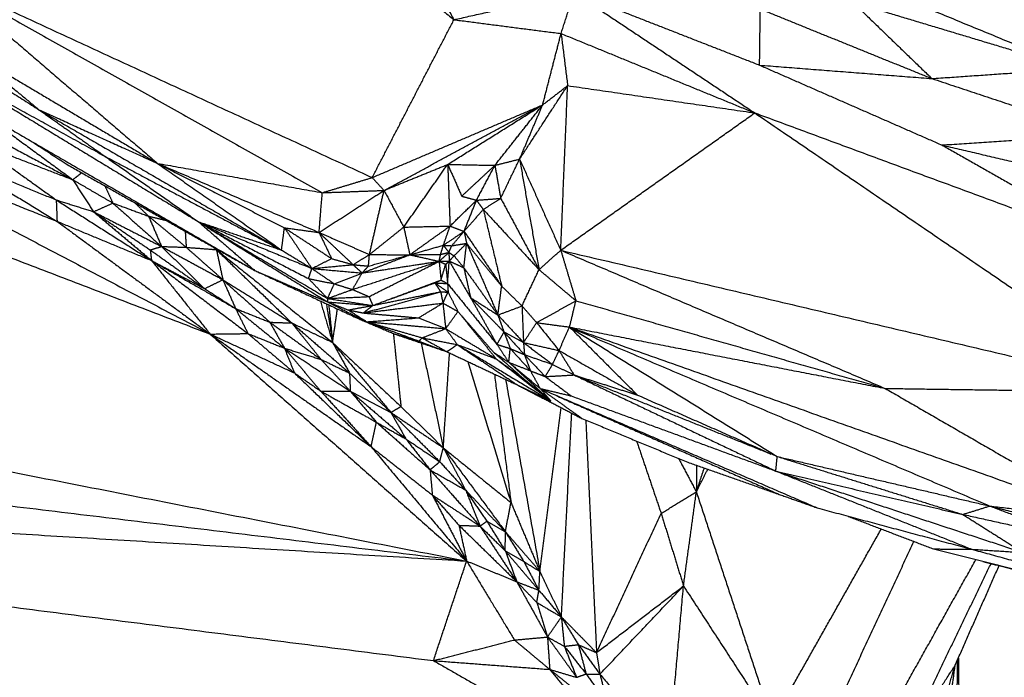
# Model space of a CAD drawing. Header units: millimetres. Extents: x 73 to 109.5, y 0 to 89.7.
# Tile 5 of 83: x 82.1 to 86.3, y 1.5 to 4.3. Entities that reach past the tile are written whole.
import ezdxf

# ---------------------------------------------------------------- set-up
doc = ezdxf.new("R2010")
doc.units = ezdxf.units.MM
doc.header["$MEASUREMENT"] = 0
doc.layers.add('Make2D$visible$lines', color=7, linetype='Continuous', true_color=0x000000)

msp = doc.modelspace()

# ---------------------------------------------------------------- linework, layer by layer
at = {"layer": 'Make2D$visible$lines'}
for points in [[(83.1426, 4.9098), (83.5431, 4.5869), (83.9436, 4.264)], [(83.7226, 4.6558), (83.8331, 4.4599), (83.9436, 4.264)], [(85.1322, 4.6448), (85.8452, 4.351), (86.5582, 4.0572)], [(81.191, 4.5229), (81.6928, 4.2036), (82.1946, 3.8843)], [(81.7897, 4.4339), (82.5892, 3.9843), (83.3887, 3.5346)], [(81.7897, 4.4339), (82.2418, 4.0461), (82.694, 3.6583)], [(81.7897, 4.4339), (82.6944, 4.0161), (83.599, 3.5983)], [(83.9436, 4.264), (84.197, 4.3209), (84.4504, 4.3778)], [(84.3951, 4.2057), (84.4228, 4.2917), (84.4504, 4.3778)], [(84.4504, 4.3778), (84.831, 4.1244), (85.2115, 3.871)], [(84.4504, 4.3778), (84.8411, 4.2251), (85.2318, 4.0724)], [(85.6239, 4.3382), (85.7909, 4.177), (85.9579, 4.0158)], [(85.6239, 4.3382), (86.0911, 4.1977), (86.5582, 4.0572)], [(85.2318, 4.0724), (85.2333, 4.1907), (85.2348, 4.309)], [(85.2348, 4.309), (85.5963, 4.1624), (85.9579, 4.0158)], [(83.599, 3.5983), (83.7713, 3.9312), (83.9436, 4.264)], [(83.9436, 4.264), (84.1693, 4.2348), (84.3951, 4.2057)], [(84.3175, 3.905), (84.3563, 4.0553), (84.3951, 4.2057)], [(84.3951, 4.2057), (84.8033, 4.0383), (85.2115, 3.871)], [(84.3951, 4.2057), (84.4089, 4.096), (84.4227, 3.9862)], [(81.8986, 4.1303), (82.0466, 4.0073), (82.1946, 3.8843)], [(81.8986, 4.1303), (82.2963, 3.8943), (82.694, 3.6583)], [(85.2318, 4.0724), (85.6157, 3.9041), (85.9997, 3.7358)], [(85.2318, 4.0724), (85.5948, 4.0441), (85.9579, 4.0158)], [(81.8542, 4.0274), (82.1632, 3.8578), (82.4723, 3.6882)], [(85.9579, 4.0158), (86.2581, 4.0365), (86.5582, 4.0572)], [(81.8679, 4.0191), (82.3674, 3.7156), (82.8668, 3.412)], [(84.2202, 3.6763), (84.3214, 3.8313), (84.4227, 3.9862)], [(84.3175, 3.905), (84.3701, 3.9456), (84.4227, 3.9862)], [(84.3937, 3.2921), (84.4082, 3.6392), (84.4227, 3.9862)], [(84.4227, 3.9862), (84.8171, 3.9286), (85.2115, 3.871)], [(85.9579, 4.0158), (86.3132, 3.8977), (86.6686, 3.7795)], [(83.599, 3.5983), (83.9583, 3.7517), (84.3175, 3.905)], [(83.6488, 3.5443), (83.9832, 3.7247), (84.3175, 3.905)], [(83.9172, 3.6539), (84.1174, 3.7795), (84.3175, 3.905)], [(84.1162, 3.6501), (84.2169, 3.7776), (84.3175, 3.905)], [(84.2202, 3.6763), (84.2689, 3.7907), (84.3175, 3.905)], [(81.9164, 3.8989), (82.1267, 3.7441), (82.3371, 3.5893)], [(82.1946, 3.8843), (82.7058, 3.5885), (83.2169, 3.2927)], [(82.1946, 3.8843), (82.4443, 3.7713), (82.694, 3.6583)], [(82.1963, 3.8832), (82.3343, 3.7857), (82.4723, 3.6882)], [(84.3937, 3.2921), (84.8026, 3.5815), (85.2115, 3.871)], [(85.2115, 3.871), (86.0015, 3.579), (86.7916, 3.2871)], [(85.2115, 3.871), (86.076, 3.282), (86.9405, 2.693)], [(81.1771, 3.8521), (82.0465, 3.3954), (82.9159, 2.9386)], [(81.1771, 3.8521), (81.7239, 3.6329), (82.2708, 3.4137)], [(81.9064, 3.8198), (82.1217, 3.7045), (82.3371, 3.5893)], [(82.0691, 3.8056), (82.5863, 3.5063), (83.1034, 3.207)], [(85.9997, 3.7358), (86.3342, 3.7576), (86.6686, 3.7795)], [(80.7768, 3.7582), (81.8464, 3.3484), (82.9159, 2.9386)], [(81.9277, 3.7474), (82.1324, 3.6684), (82.3371, 3.5893)], [(81.9277, 3.7474), (82.0975, 3.6258), (82.2672, 3.5042)], [(82.1723, 3.7454), (82.2431, 3.6992), (82.3139, 3.6529)], [(85.9997, 3.7358), (86.3957, 3.5114), (86.7916, 3.2871)], [(85.9997, 3.7358), (86.5828, 3.5982), (87.1658, 3.4605)], [(81.8365, 3.6802), (82.0536, 3.547), (82.2708, 3.4137)], [(81.8365, 3.6802), (82.0518, 3.5922), (82.2672, 3.5042)], [(82.3139, 3.6529), (82.7086, 3.4299), (83.1034, 3.207)], [(82.4723, 3.6882), (82.6696, 3.5501), (82.8668, 3.412)], [(82.4723, 3.6882), (82.8446, 3.4905), (83.2169, 3.2927)], [(82.694, 3.6583), (83.0345, 3.5126), (83.3751, 3.3669)], [(82.694, 3.6583), (82.9615, 3.5226), (83.229, 3.3868)], [(82.694, 3.6583), (83.0414, 3.5965), (83.3887, 3.5346)], [(82.694, 3.6583), (82.9554, 3.4755), (83.2169, 3.2927)], [(83.6488, 3.5443), (83.783, 3.5991), (83.9172, 3.6539)], [(83.7319, 3.3896), (83.8246, 3.5217), (83.9172, 3.6539)], [(83.9172, 3.6539), (83.9467, 3.587), (83.9763, 3.52)], [(83.9172, 3.6539), (83.9221, 3.5239), (83.9271, 3.3939)], [(83.9172, 3.6539), (84.0167, 3.652), (84.1162, 3.6501)], [(84.1162, 3.6501), (84.1682, 3.6632), (84.2202, 3.6763)], [(84.1406, 3.5107), (84.1804, 3.5935), (84.2202, 3.6763)], [(84.2202, 3.6763), (84.2612, 3.4433), (84.3021, 3.2103)], [(84.2202, 3.6763), (84.3069, 3.4842), (84.3937, 3.2921)], [(82.3371, 3.5893), (82.3558, 3.604), (82.3744, 3.6187)], [(83.9763, 3.52), (84.0463, 3.5851), (84.1162, 3.6501)], [(84.0386, 3.503), (84.0774, 3.5766), (84.1162, 3.6501)], [(84.1162, 3.6501), (84.1284, 3.5804), (84.1406, 3.5107)], [(82.3371, 3.5893), (82.4216, 3.5401), (82.5061, 3.4909)], [(82.3371, 3.5893), (82.3808, 3.5218), (82.4246, 3.4544)], [(83.3887, 3.5346), (83.4939, 3.5665), (83.599, 3.5983)], [(83.599, 3.5983), (83.6239, 3.5713), (83.6488, 3.5443)], [(82.4722, 3.5634), (82.4892, 3.5272), (82.5061, 3.4909)], [(83.3751, 3.3669), (83.512, 3.4556), (83.6488, 3.5443)], [(83.3751, 3.3669), (83.3819, 3.4507), (83.3887, 3.5346)], [(83.3918, 3.5347), (83.5203, 3.5395), (83.6488, 3.5443)], [(83.5874, 3.2738), (83.6181, 3.4091), (83.6488, 3.5443)], [(83.6488, 3.5443), (83.6904, 3.4669), (83.7319, 3.3896)], [(82.2672, 3.5042), (82.3459, 3.4793), (82.4246, 3.4544)], [(82.2672, 3.5042), (82.468, 3.3764), (82.6688, 3.2487)], [(82.2672, 3.5042), (82.269, 3.459), (82.2708, 3.4137)], [(82.4246, 3.4544), (82.4654, 3.4727), (82.5061, 3.4909)], [(82.5061, 3.4909), (82.6086, 3.3994), (82.7111, 3.3079)], [(82.5061, 3.4909), (82.5812, 3.4633), (82.6564, 3.4356)], [(82.5989, 3.4919), (82.6277, 3.4638), (82.6564, 3.4356)], [(83.9271, 3.3939), (83.9828, 3.4485), (84.0386, 3.503)], [(83.9763, 3.52), (84.0075, 3.5115), (84.0386, 3.503)], [(83.9862, 3.3717), (84.0124, 3.4373), (84.0386, 3.503)], [(84.0386, 3.503), (84.0896, 3.5068), (84.1406, 3.5107)], [(84.0386, 3.503), (84.0529, 3.4835), (84.0671, 3.464)], [(84.0671, 3.464), (84.1039, 3.4873), (84.1406, 3.5107)], [(84.1406, 3.5107), (84.2214, 3.3605), (84.3021, 3.2103)], [(82.4246, 3.4544), (82.5467, 3.3515), (82.6688, 3.2487)], [(82.4246, 3.4544), (82.544, 3.3738), (82.6635, 3.2933)], [(82.4246, 3.4544), (82.5679, 3.3812), (82.7111, 3.3079)], [(83.9862, 3.3717), (84.0267, 3.4178), (84.0671, 3.464)], [(84.0671, 3.464), (84.1846, 3.3371), (84.3021, 3.2103)], [(84.0671, 3.464), (84.1059, 3.3023), (84.1447, 3.1407)], [(82.2708, 3.4137), (82.4698, 3.3312), (82.6688, 3.2487)], [(82.2708, 3.4137), (82.5933, 3.1762), (82.9159, 2.9386)], [(82.6564, 3.4356), (82.7358, 3.37), (82.8151, 3.3044)], [(82.6564, 3.4356), (82.6929, 3.4269), (82.7295, 3.4181)], [(82.6564, 3.4356), (82.6838, 3.3718), (82.7111, 3.3079)], [(82.8668, 3.412), (83.1033, 3.3145), (83.3398, 3.217)], [(82.8668, 3.412), (83.0987, 3.2923), (83.3306, 3.1726)], [(82.8668, 3.412), (83.1388, 3.2503), (83.4107, 3.0887)], [(82.8668, 3.412), (83.0419, 3.3524), (83.2169, 3.2927)], [(82.8668, 3.412), (82.9851, 3.3095), (83.1034, 3.207)], [(76.9043, 3.3703), (80.4507, 2.676), (83.997, 1.9817)], [(82.8107, 3.3723), (82.8129, 3.3383), (82.8151, 3.3044)], [(82.9093, 3.3856), (83.1601, 3.2298), (83.4109, 3.0741)], [(83.2169, 3.2927), (83.223, 3.3398), (83.229, 3.3868)], [(83.229, 3.3868), (83.2869, 3.3009), (83.3447, 3.215)], [(83.229, 3.3868), (83.3284, 3.3218), (83.4278, 3.2569)], [(83.229, 3.3868), (83.3021, 3.3769), (83.3751, 3.3669)], [(83.3751, 3.3669), (83.4813, 3.3204), (83.5874, 3.2738)], [(83.3751, 3.3669), (83.4467, 3.299), (83.5183, 3.2312)], [(83.3751, 3.3669), (83.4015, 3.3119), (83.4278, 3.2569)], [(83.5874, 3.2738), (83.6597, 3.3317), (83.7319, 3.3896)], [(83.7319, 3.3896), (83.8295, 3.3917), (83.9271, 3.3939)], [(83.7319, 3.3896), (83.7447, 3.3312), (83.7575, 3.2728)], [(83.7575, 3.2728), (83.8423, 3.3334), (83.9271, 3.3939)], [(83.8991, 3.3131), (83.9131, 3.3535), (83.9271, 3.3939)], [(83.8991, 3.3131), (83.9426, 3.3424), (83.9862, 3.3717)], [(83.9271, 3.3939), (83.9566, 3.3828), (83.9862, 3.3717)], [(83.9343, 3.311), (83.9602, 3.3414), (83.9862, 3.3717)], [(83.9862, 3.3717), (83.9915, 3.3464), (83.9969, 3.3212)], [(83.9862, 3.3717), (84.0654, 3.2562), (84.1447, 3.1407)], [(83.9343, 3.311), (83.9656, 3.3161), (83.9969, 3.3212)], [(83.9442, 3.2685), (83.9706, 3.2948), (83.9969, 3.3212)], [(83.9853, 3.2182), (83.9911, 3.2697), (83.9969, 3.3212)], [(83.9969, 3.3212), (84.0628, 3.1701), (84.1287, 3.019)], [(83.9969, 3.3212), (84.0708, 3.2309), (84.1447, 3.1407)], [(82.6635, 3.2933), (82.6873, 3.3006), (82.7111, 3.3079)], [(82.6635, 3.2933), (82.6661, 3.271), (82.6688, 3.2487)], [(82.6635, 3.2933), (82.7781, 3.2117), (82.8928, 3.1301)], [(82.7111, 3.3079), (82.8019, 3.219), (82.8928, 3.1301)], [(82.7111, 3.3079), (82.8404, 3.2378), (82.9696, 3.1677)], [(82.7111, 3.3079), (82.7631, 3.3062), (82.8151, 3.3044)], [(82.8151, 3.3044), (82.8787, 3.2995), (82.9423, 3.2946)], [(82.8151, 3.3044), (82.8924, 3.236), (82.9696, 3.1677)], [(82.927, 3.3066), (82.9346, 3.3006), (82.9423, 3.2946)], [(82.9423, 3.2946), (82.9423, 3.2962), (82.9424, 3.2979)], [(82.9423, 3.2946), (82.9559, 3.2311), (82.9696, 3.1677)], [(82.9423, 3.2946), (83.1012, 3.14), (83.2602, 2.9853)], [(82.9423, 3.2946), (83.1871, 3.0989), (83.4319, 2.9033)], [(83.2169, 3.2927), (83.2808, 3.2539), (83.3447, 3.215)], [(83.7575, 3.2728), (83.8283, 3.293), (83.8991, 3.3131)], [(83.8812, 3.2454), (83.9017, 3.264), (83.9221, 3.2827)], [(83.8874, 3.2747), (83.8932, 3.2939), (83.8991, 3.3131)], [(83.8874, 3.2747), (83.9047, 3.2787), (83.9221, 3.2827)], [(83.8991, 3.3131), (83.9106, 3.2979), (83.9221, 3.2827)], [(83.8991, 3.3131), (83.9167, 3.3121), (83.9343, 3.311)], [(83.9221, 3.2827), (83.9282, 3.2969), (83.9343, 3.311)], [(83.9221, 3.2827), (83.9332, 3.2756), (83.9442, 3.2685)], [(83.9221, 3.2827), (83.9229, 3.2646), (83.9237, 3.2465)], [(84.3021, 3.2103), (84.3479, 3.2512), (84.3937, 3.2921)], [(84.3937, 3.2921), (84.4256, 3.1856), (84.4576, 3.0791)], [(84.3937, 3.2921), (85.0774, 3.0008), (85.7611, 2.7095)], [(84.3937, 3.2921), (85.6671, 2.9925), (86.9405, 2.693)], [(82.6688, 3.2487), (82.7924, 3.0937), (82.9159, 2.9386)], [(82.6688, 3.2487), (82.7808, 3.1894), (82.8928, 3.1301)], [(82.6688, 3.2487), (82.8459, 3.1476), (83.0231, 3.0464)], [(82.6688, 3.2487), (82.8721, 3.0948), (83.0754, 2.9408)], [(83.3447, 3.215), (83.3863, 3.2359), (83.4278, 3.2569)], [(83.4278, 3.2569), (83.4731, 3.244), (83.5183, 3.2312)], [(83.5158, 3.1265), (83.6985, 3.1859), (83.8812, 3.2454)], [(83.5183, 3.2312), (83.5528, 3.2525), (83.5874, 3.2738)], [(83.5566, 3.1961), (83.6556, 3.2339), (83.7546, 3.2717)], [(83.5566, 3.1961), (83.7189, 3.2207), (83.8812, 3.2454)], [(83.5835, 3.2253), (83.5854, 3.2496), (83.5874, 3.2738)], [(83.5835, 3.2253), (83.6705, 3.2491), (83.7575, 3.2728)], [(83.5856, 3.0966), (83.7334, 3.171), (83.8812, 3.2454)], [(83.5874, 3.2738), (83.6724, 3.2733), (83.7575, 3.2728)], [(83.7575, 3.2728), (83.8224, 3.2738), (83.8874, 3.2747)], [(83.7575, 3.2728), (83.8193, 3.2591), (83.8812, 3.2454)], [(83.8812, 3.2454), (83.8843, 3.26), (83.8874, 3.2747)], [(83.8812, 3.2454), (83.9024, 3.246), (83.9237, 3.2465)], [(83.8812, 3.2454), (83.895, 3.2391), (83.9088, 3.2328)], [(83.8812, 3.2454), (83.885, 3.2058), (83.8888, 3.1663)], [(83.9088, 3.2328), (83.9162, 3.2396), (83.9237, 3.2465)], [(83.9167, 3.1516), (83.9202, 3.1991), (83.9237, 3.2465)], [(83.9237, 3.2465), (83.934, 3.2575), (83.9442, 3.2685)], [(83.9237, 3.2465), (83.9545, 3.2324), (83.9853, 3.2182)], [(83.9237, 3.2465), (83.9686, 3.1693), (84.0136, 3.0921)], [(83.9442, 3.2685), (83.9648, 3.2433), (83.9853, 3.2182)], [(83.1034, 3.207), (83.3237, 3.1046), (83.5441, 3.0022)], [(83.1034, 3.207), (83.2571, 3.1405), (83.4109, 3.0741)], [(83.3306, 3.1726), (83.3377, 3.1938), (83.3447, 3.215)], [(83.3447, 3.215), (83.4315, 3.2231), (83.5183, 3.2312)], [(83.3447, 3.215), (83.392, 3.1828), (83.4393, 3.1505)], [(83.3447, 3.215), (83.4507, 3.2055), (83.5566, 3.1961)], [(83.4393, 3.1505), (83.4979, 3.1733), (83.5566, 3.1961)], [(83.5158, 3.1265), (83.5362, 3.1613), (83.5566, 3.1961)], [(83.5183, 3.2312), (83.5509, 3.2282), (83.5835, 3.2253)], [(83.5183, 3.2312), (83.5374, 3.2136), (83.5566, 3.1961)], [(83.5566, 3.1961), (83.57, 3.2107), (83.5835, 3.2253)], [(83.8892, 3.1674), (83.8987, 3.1992), (83.9082, 3.231)], [(83.9088, 3.2328), (83.9126, 3.1933), (83.9165, 3.1538)], [(83.9853, 3.2182), (83.9995, 3.1551), (84.0136, 3.0921)], [(83.9853, 3.2182), (84.057, 3.1186), (84.1287, 3.019)], [(84.2304, 3.0571), (84.2662, 3.1337), (84.3021, 3.2103)], [(84.3021, 3.2103), (84.3799, 3.1447), (84.4576, 3.0791)], [(82.8928, 3.1301), (82.9312, 3.1489), (82.9696, 3.1677)], [(82.9696, 3.1677), (82.9963, 3.107), (83.0231, 3.0464)], [(82.9696, 3.1677), (83.0685, 3.0781), (83.1675, 2.9886)], [(82.9696, 3.1677), (83.1149, 3.0765), (83.2602, 2.9853)], [(83.3306, 3.1726), (83.385, 3.1616), (83.4393, 3.1505)], [(83.3306, 3.1726), (83.3707, 3.1306), (83.4107, 3.0887)], [(83.6012, 3.0592), (83.745, 3.1127), (83.8888, 3.1663)], [(83.6735, 3.0855), (83.7683, 3.12), (83.8631, 3.1545)], [(83.8631, 3.1545), (83.8746, 3.1598), (83.8861, 3.165)], [(83.8631, 3.1545), (83.8754, 3.1358), (83.8876, 3.1171)], [(83.8631, 3.1545), (83.891, 3.1349), (83.9189, 3.1152)], [(83.8631, 3.1545), (83.8899, 3.1531), (83.9167, 3.1516)], [(83.8888, 3.1663), (83.9028, 3.1589), (83.9167, 3.1516)], [(82.8928, 3.1301), (82.9579, 3.0883), (83.0231, 3.0464)], [(83.4107, 3.0887), (83.425, 3.1196), (83.4393, 3.1505)], [(83.4107, 3.0887), (83.4632, 3.1076), (83.5158, 3.1265)], [(83.4393, 3.1505), (83.4775, 3.1385), (83.5158, 3.1265)], [(83.5158, 3.1265), (83.5507, 3.1116), (83.5856, 3.0966)], [(83.5615, 3.0275), (83.7246, 3.0723), (83.8876, 3.1171)], [(83.6012, 3.0592), (83.7444, 3.0882), (83.8876, 3.1171)], [(83.8876, 3.1171), (83.8923, 3.0932), (83.8969, 3.0694)], [(83.8876, 3.1171), (83.9033, 3.1162), (83.9189, 3.1152)], [(83.8969, 3.0694), (83.9079, 3.0923), (83.9189, 3.1152)], [(83.9167, 3.1516), (84.0208, 3.0234), (84.1248, 2.8951)], [(83.9167, 3.1516), (83.9178, 3.1334), (83.9189, 3.1152)], [(83.9189, 3.1152), (83.9396, 3.0744), (83.9604, 3.0336)], [(84.1287, 3.019), (84.1367, 3.0799), (84.1447, 3.1407)], [(84.1447, 3.1407), (84.1875, 3.0989), (84.2304, 3.0571)], [(83.3806, 3.0781), (83.4062, 2.9907), (83.4319, 2.9033)], [(83.4107, 3.0887), (83.5059, 3.0739), (83.6012, 3.0592)], [(83.4107, 3.0887), (83.4108, 3.0814), (83.4109, 3.0741)], [(83.4109, 3.0741), (83.4543, 3.0572), (83.4978, 3.0403)], [(83.4109, 3.0741), (83.506, 3.0666), (83.6012, 3.0592)], [(83.4131, 3.0888), (83.4994, 3.0927), (83.5856, 3.0966)], [(83.4149, 3.072), (83.4955, 3.0313), (83.5761, 2.9905)], [(83.5856, 3.0966), (83.5934, 3.0779), (83.6012, 3.0592)], [(84.0136, 3.0921), (84.084, 3.0198), (84.1545, 2.9475)], [(84.0136, 3.0921), (84.0692, 2.9936), (84.1248, 2.8951)], [(84.0136, 3.0921), (84.0711, 3.0556), (84.1287, 3.019)], [(84.292, 2.9867), (84.3748, 3.0329), (84.4576, 3.0791)], [(84.4308, 2.9682), (84.4442, 3.0236), (84.4576, 3.0791)], [(84.4576, 3.0791), (85.1093, 2.8943), (85.7611, 2.7095)], [(83.0231, 3.0464), (83.0953, 3.0175), (83.1675, 2.9886)], [(83.0231, 3.0464), (83.1262, 2.9627), (83.2293, 2.879)], [(83.0231, 3.0464), (83.0492, 2.9936), (83.0754, 2.9408)], [(83.4058, 3.0664), (83.4188, 2.9848), (83.4319, 2.9033)], [(83.4159, 3.0617), (83.4239, 2.9825), (83.4319, 2.9033)], [(83.4319, 2.9033), (83.4422, 2.974), (83.4525, 3.0447)], [(83.4978, 3.0403), (83.5495, 3.0497), (83.6012, 3.0592)], [(83.4978, 3.0403), (83.5297, 3.0339), (83.5615, 3.0275)], [(83.4978, 3.0403), (83.537, 3.0154), (83.5761, 2.9905)], [(83.5615, 3.0275), (83.7292, 3.0484), (83.8969, 3.0694)], [(83.5615, 3.0275), (83.5814, 3.0433), (83.6012, 3.0592)], [(83.7941, 3.0069), (83.8455, 3.0381), (83.8969, 3.0694)], [(83.8969, 3.0694), (83.9287, 3.0515), (83.9604, 3.0336)], [(83.8969, 3.0694), (83.9028, 3.0154), (83.9088, 2.9614)], [(83.9088, 2.9614), (83.9346, 2.9975), (83.9604, 3.0336)], [(83.9604, 3.0336), (84.0354, 2.9479), (84.1103, 2.8623)], [(84.1287, 3.019), (84.1795, 3.038), (84.2304, 3.0571)], [(84.2304, 3.0571), (84.2612, 3.0219), (84.292, 2.9867)], [(84.2304, 3.0571), (84.2335, 2.98), (84.2367, 2.9029)], [(83.1675, 2.9886), (83.2138, 2.987), (83.2602, 2.9853)], [(83.1675, 2.9886), (83.2754, 2.9102), (83.3833, 2.8317)], [(83.1675, 2.9886), (83.1984, 2.9338), (83.2293, 2.879)], [(83.5441, 3.0022), (83.5601, 2.9963), (83.5761, 2.9905)], [(83.5441, 3.0022), (83.619, 2.9704), (83.6939, 2.9387)], [(83.5615, 3.0275), (83.6778, 3.0172), (83.7941, 3.0069)], [(83.5761, 2.9905), (83.6851, 2.9987), (83.7941, 3.0069)], [(83.5761, 2.9905), (83.6928, 2.9567), (83.8095, 2.9228)], [(83.5806, 2.9901), (83.7447, 2.9757), (83.9088, 2.9614)], [(83.7941, 3.0069), (83.8514, 2.9841), (83.9088, 2.9614)], [(83.9741, 3.0167), (84.0479, 2.9255), (84.1216, 2.8343)], [(84.1287, 3.019), (84.1416, 2.9833), (84.1545, 2.9475)], [(84.1287, 3.019), (84.1827, 2.961), (84.2367, 2.9029)], [(83.2602, 2.9853), (83.3218, 2.9085), (83.3833, 2.8317)], [(83.2602, 2.9853), (83.3818, 2.8797), (83.5035, 2.7741)], [(83.2602, 2.9853), (83.3461, 2.9443), (83.4319, 2.9033)], [(83.5858, 2.9867), (83.6912, 2.9478), (83.7965, 2.9088)], [(83.8095, 2.9228), (83.8591, 2.9421), (83.9088, 2.9614)], [(83.9088, 2.9614), (84.0152, 2.8978), (84.1217, 2.8343)], [(83.9088, 2.9614), (83.9332, 2.9277), (83.9576, 2.8941)], [(84.1248, 2.8951), (84.1397, 2.9213), (84.1545, 2.9475)], [(84.1545, 2.9475), (84.1956, 2.9252), (84.2367, 2.9029)], [(84.1545, 2.9475), (84.1977, 2.8996), (84.2408, 2.8517)], [(84.1545, 2.9475), (84.1677, 2.9125), (84.1809, 2.8775)], [(84.2367, 2.9029), (84.2643, 2.9448), (84.292, 2.9867)], [(84.292, 2.9867), (84.3614, 2.9774), (84.4308, 2.9682)], [(84.292, 2.9867), (84.3392, 2.928), (84.3865, 2.8693)], [(84.3865, 2.8693), (84.4086, 2.9188), (84.4308, 2.9682)], [(84.4308, 2.9682), (85.0959, 2.8388), (85.7611, 2.7095)], [(84.4308, 2.9682), (84.8685, 2.6953), (85.3061, 2.4224)], [(84.4308, 2.9682), (84.5737, 2.8249), (84.7166, 2.6816)], [(84.435, 2.9667), (85.58, 2.5599), (86.7249, 2.1532)], [(84.4389, 2.9647), (85.3206, 2.5892), (86.2022, 2.2137)], [(82.9159, 2.9386), (82.9956, 2.9397), (83.0754, 2.9408)], [(82.9159, 2.9386), (83.0935, 2.8567), (83.2711, 2.7747)], [(82.9159, 2.9386), (83.255, 2.7013), (83.5941, 2.464)], [(82.9159, 2.9386), (83.4564, 2.4602), (83.997, 1.9817)], [(83.0754, 2.9408), (83.1732, 2.8578), (83.2711, 2.7747)], [(83.0754, 2.9408), (83.1524, 2.9099), (83.2293, 2.879)], [(83.6883, 2.941), (83.7042, 2.7871), (83.7201, 2.6331)], [(83.6939, 2.9387), (83.8037, 2.9016), (83.9135, 2.8645)], [(83.6939, 2.9387), (83.7452, 2.9237), (83.7965, 2.9088)], [(83.7965, 2.9088), (83.803, 2.9158), (83.8095, 2.9228)], [(83.7965, 2.9088), (83.855, 2.8867), (83.9135, 2.8645)], [(83.8095, 2.9228), (83.8615, 2.8937), (83.9135, 2.8645)], [(83.8095, 2.9228), (83.8835, 2.9085), (83.9576, 2.8941)], [(83.2293, 2.879), (83.2502, 2.8269), (83.2711, 2.7747)], [(83.2293, 2.879), (83.3063, 2.8553), (83.3833, 2.8317)], [(83.2293, 2.879), (83.3057, 2.7886), (83.3821, 2.6983)], [(83.2293, 2.879), (83.368, 2.7884), (83.5067, 2.6979)], [(83.4319, 2.9033), (83.4677, 2.8387), (83.5035, 2.7741)], [(83.4319, 2.9033), (83.5548, 2.7558), (83.6776, 2.6084)], [(83.4319, 2.9033), (83.576, 2.7682), (83.7201, 2.6331)], [(83.8053, 2.9011), (83.8519, 2.68), (83.8986, 2.4589)], [(83.9135, 2.8645), (83.9355, 2.8793), (83.9576, 2.8941)], [(83.9135, 2.8645), (84.0624, 2.7943), (84.2113, 2.7241)], [(83.9576, 2.8941), (84.0396, 2.8642), (84.1217, 2.8343)], [(83.9576, 2.8941), (84.1546, 2.7756), (84.3515, 2.6571)], [(83.9576, 2.8941), (84.0845, 2.8091), (84.2113, 2.7241)], [(84.1248, 2.8951), (84.1529, 2.8863), (84.1809, 2.8775)], [(84.1249, 2.895), (84.1498, 2.8573), (84.1747, 2.8196)], [(84.1747, 2.8196), (84.1778, 2.8486), (84.1809, 2.8775)], [(84.1809, 2.8775), (84.2109, 2.8646), (84.2408, 2.8517)], [(84.1809, 2.8775), (84.2235, 2.8305), (84.266, 2.7835)], [(84.2367, 2.9029), (84.2387, 2.8773), (84.2408, 2.8517)], [(84.2367, 2.9029), (84.2978, 2.8569), (84.359, 2.8108)], [(84.2367, 2.9029), (84.3116, 2.8861), (84.3865, 2.8693)], [(84.359, 2.8108), (84.3727, 2.8401), (84.3865, 2.8693)], [(84.3865, 2.8693), (84.4181, 2.8178), (84.4497, 2.7663)], [(84.3865, 2.8693), (84.5515, 2.7755), (84.7166, 2.6816)], [(83.3833, 2.8317), (83.4434, 2.8029), (83.5035, 2.7741)], [(83.3833, 2.8317), (83.445, 2.7648), (83.5067, 2.6979)], [(83.8986, 2.4589), (83.9118, 2.659), (83.9251, 2.8591)], [(84.0014, 2.8231), (84.0927, 2.5257), (84.1841, 2.2282)], [(84.1103, 2.8623), (84.1425, 2.8409), (84.1747, 2.8196)], [(84.1103, 2.8623), (84.1739, 2.8064), (84.2374, 2.7506)], [(84.1217, 2.8343), (84.2366, 2.7457), (84.3515, 2.6571)], [(84.1217, 2.8343), (84.1795, 2.7924), (84.2374, 2.7506)], [(84.2408, 2.8517), (84.2534, 2.8176), (84.266, 2.7835)], [(84.2408, 2.8517), (84.2999, 2.8313), (84.359, 2.8108)], [(84.2408, 2.8517), (84.2846, 2.8056), (84.3284, 2.7595)], [(77.1654, 2.8079), (80.5812, 2.3948), (83.997, 1.9817)], [(84.1747, 2.8196), (84.2204, 2.8016), (84.266, 2.7835)], [(84.1747, 2.8196), (84.2631, 2.7384), (84.3515, 2.6571)], [(84.1747, 2.8196), (84.2408, 2.7645), (84.3068, 2.7094)], [(84.266, 2.7835), (84.2972, 2.7715), (84.3284, 2.7595)], [(84.266, 2.7835), (84.2864, 2.7464), (84.3068, 2.7094)], [(84.3284, 2.7595), (84.3437, 2.7851), (84.359, 2.8108)], [(84.359, 2.8108), (84.4044, 2.7886), (84.4497, 2.7663)], [(83.2711, 2.7747), (83.3266, 2.7365), (83.3821, 2.6983)], [(83.2711, 2.7747), (83.4326, 2.6194), (83.5941, 2.464)], [(83.5035, 2.7741), (83.5051, 2.736), (83.5067, 2.6979)], [(83.5035, 2.7741), (83.5905, 2.6913), (83.6776, 2.6084)], [(84.1141, 2.77), (84.1491, 2.4991), (84.1841, 2.2282)], [(84.1614, 2.7476), (84.2336, 2.3427), (84.3058, 1.9378)], [(84.2374, 2.7506), (84.2944, 2.7039), (84.3515, 2.6571)], [(84.3284, 2.7595), (84.3882, 2.7628), (84.4479, 2.7662)], [(84.3284, 2.7595), (84.3831, 2.7187), (84.4378, 2.6779)], [(84.4497, 2.7663), (84.5831, 2.724), (84.7166, 2.6816)], [(84.4497, 2.7663), (84.8647, 2.5996), (85.2798, 2.433)], [(84.4497, 2.7663), (84.8749, 2.5637), (85.3001, 2.3612)], [(83.3821, 2.6983), (83.4881, 2.5812), (83.5941, 2.464)], [(83.3821, 2.6983), (83.4994, 2.6327), (83.6167, 2.5671)], [(83.3821, 2.6983), (83.4444, 2.6981), (83.5067, 2.6979)], [(83.5067, 2.6979), (83.6239, 2.5972), (83.7411, 2.4965)], [(83.5067, 2.6979), (83.5617, 2.6325), (83.6167, 2.5671)], [(83.5067, 2.6979), (83.5921, 2.6532), (83.6776, 2.6084)], [(84.2113, 2.7241), (84.3472, 2.6535), (84.4831, 2.5829)], [(84.2113, 2.7241), (84.2814, 2.6906), (84.3515, 2.6571)], [(84.3068, 2.7094), (84.3723, 2.6936), (84.4378, 2.6779)], [(84.3068, 2.7094), (84.8909, 2.4576), (85.475, 2.2058)], [(84.3068, 2.7094), (84.3292, 2.6832), (84.3515, 2.6571)], [(84.3068, 2.7094), (84.395, 2.6461), (84.4831, 2.5829)], [(85.7611, 2.7095), (86.243, 2.4313), (86.7249, 2.1532)], [(85.7611, 2.7095), (86.3508, 2.7012), (86.9405, 2.693)], [(84.3739, 2.6796), (84.844, 2.4712), (85.3141, 2.2629)], [(84.4378, 2.6779), (84.8689, 2.5195), (85.3001, 2.3612)], [(84.7166, 2.6816), (85.0113, 2.552), (85.3061, 2.4224)], [(83.6776, 2.6084), (83.6989, 2.6208), (83.7201, 2.6331)], [(83.7201, 2.6331), (83.8093, 2.546), (83.8986, 2.4589)], [(84.3058, 1.9378), (84.3506, 2.2831), (84.3954, 2.6285)], [(83.6776, 2.6084), (83.7881, 2.5337), (83.8986, 2.4589)], [(83.6776, 2.6084), (83.7093, 2.5525), (83.7411, 2.4966)], [(83.6776, 2.6084), (83.7807, 2.5044), (83.8838, 2.4004)], [(84.3964, 1.746), (84.4181, 2.1757), (84.4398, 2.6054)], [(84.4831, 2.5829), (84.7062, 2.4905), (84.9293, 2.398)], [(84.4991, 2.5763), (84.5218, 2.0858), (84.5444, 1.5953)], [(83.5941, 2.464), (83.6054, 2.5155), (83.6167, 2.5671)], [(83.6167, 2.5671), (83.6789, 2.5317), (83.7411, 2.4964)], [(83.6167, 2.5671), (83.7298, 2.4666), (83.843, 2.3662)], [(83.7412, 2.4964), (83.7921, 2.4313), (83.843, 2.3662)], [(83.7412, 2.4964), (83.8125, 2.4484), (83.8838, 2.4004)], [(83.5941, 2.464), (83.7956, 2.2229), (83.997, 1.9817)], [(83.5941, 2.464), (83.7232, 2.3621), (83.8523, 2.2602)], [(83.8838, 2.4004), (83.8912, 2.4297), (83.8986, 2.4589)], [(83.8986, 2.4589), (84.0413, 2.3436), (84.1841, 2.2282)], [(83.8986, 2.4589), (83.9458, 2.3697), (83.993, 2.2804)], [(83.9014, 2.4552), (84.0294, 2.2822), (84.1575, 2.1093)], [(84.7134, 2.4875), (84.7651, 2.3351), (84.8167, 2.1827)], [(84.8904, 2.4141), (84.9279, 2.3437), (84.9653, 2.2732)], [(85.3001, 2.3612), (85.3031, 2.3918), (85.3061, 2.4224)], [(85.3061, 2.4224), (85.6971, 2.3003), (86.0881, 2.1783)], [(85.3061, 2.4224), (85.7541, 2.318), (86.2022, 2.2137)], [(77.3974, 2.3837), (80.6273, 1.9728), (83.8573, 1.5619)], [(77.3974, 2.3837), (80.6972, 2.1827), (83.997, 1.9817)], [(83.843, 2.3662), (83.8634, 2.3833), (83.8838, 2.4004)], [(83.843, 2.3662), (83.918, 2.3233), (83.993, 2.2804)], [(83.843, 2.3662), (83.9482, 2.2477), (84.0535, 2.1291)], [(83.843, 2.3662), (83.8477, 2.3132), (83.8523, 2.2602)], [(83.8838, 2.4004), (83.9384, 2.3404), (83.993, 2.2804)], [(84.9293, 2.398), (85.1217, 2.3305), (85.3141, 2.2629)], [(84.9653, 2.3854), (84.9653, 2.3293), (84.9653, 2.2732)], [(84.9653, 2.2732), (84.982, 2.3234), (84.9987, 2.3736)], [(84.9653, 2.2732), (84.9892, 2.3209), (85.0131, 2.3686)], [(85.3001, 2.3612), (85.6941, 2.2697), (86.0881, 2.1783)], [(85.3001, 2.3612), (85.8211, 2.1895), (86.3422, 2.0177)], [(85.3001, 2.3612), (85.713, 2.1963), (86.1258, 2.0315)], [(83.8523, 2.2602), (83.9085, 2.1963), (83.9647, 2.1324)], [(83.8523, 2.2602), (83.9247, 2.1209), (83.997, 1.9817)], [(83.8523, 2.2602), (83.9529, 2.1947), (84.0535, 2.1291)], [(83.993, 2.2804), (84.0376, 2.2151), (84.0823, 2.1497)], [(83.993, 2.2804), (84.0766, 2.193), (84.1602, 2.1056)], [(83.993, 2.2804), (84.0232, 2.2048), (84.0535, 2.1291)], [(84.8167, 2.1827), (84.891, 2.228), (84.9653, 2.2732)], [(84.9111, 1.8767), (84.9382, 2.075), (84.9653, 2.2732)], [(84.9653, 2.2732), (85.1252, 1.7877), (85.285, 1.3021)], [(85.3141, 2.2629), (85.3946, 2.2343), (85.475, 2.2058)], [(84.1602, 2.1056), (84.1721, 2.1669), (84.1841, 2.2282)], [(84.1841, 2.2282), (84.245, 2.083), (84.3058, 1.9378)], [(85.475, 2.2058), (85.7967, 2.1196), (86.1184, 2.0335)], [(86.0881, 2.1783), (86.1452, 2.196), (86.2022, 2.2137)], [(86.2022, 2.2137), (86.3973, 2.1403), (86.5924, 2.0669)], [(86.2022, 2.2137), (86.4716, 2.1454), (86.7409, 2.0772)], [(86.2022, 2.2137), (86.4636, 2.1834), (86.7249, 2.1532)], [(84.5444, 1.5953), (84.6806, 1.889), (84.8167, 2.1827)], [(84.8167, 2.1827), (84.8639, 2.0297), (84.9111, 1.8767)], [(85.6058, 2.1701), (85.7851, 2.1014), (85.9645, 2.0327)], [(86.0881, 2.1783), (86.3403, 2.1226), (86.5924, 2.0669)], [(86.0881, 2.1783), (86.2152, 2.098), (86.3422, 2.0177)], [(83.9647, 2.1324), (84.0091, 2.1308), (84.0535, 2.1291)], [(83.9647, 2.1324), (84.0865, 2.0134), (84.2083, 1.8944)], [(83.9647, 2.1324), (83.9809, 2.0571), (83.997, 1.9817)], [(84.0535, 2.1291), (84.0679, 2.1394), (84.0823, 2.1497)], [(84.0535, 2.1291), (84.1068, 2.0767), (84.1601, 2.0242)], [(84.0535, 2.1291), (84.1309, 2.0118), (84.2083, 1.8944)], [(84.0823, 2.1497), (84.1212, 2.1276), (84.1602, 2.1056)], [(84.0823, 2.1497), (84.1212, 2.0869), (84.1601, 2.0242)], [(85.285, 1.3021), (85.5148, 1.7095), (85.7446, 2.1169)], [(84.1601, 2.0242), (84.1601, 2.0649), (84.1602, 2.1056)], [(84.1602, 2.1056), (84.1992, 2.0424), (84.2383, 1.9792)], [(84.1602, 2.1056), (84.233, 2.0217), (84.3058, 1.9378)], [(85.347, 0.9146), (85.6146, 1.4894), (85.8822, 2.0642)], [(84.1601, 2.0242), (84.1992, 2.0017), (84.2383, 1.9792)], [(84.1601, 2.0242), (84.1842, 1.9593), (84.2083, 1.8944)], [(84.1601, 2.0242), (84.2309, 1.9412), (84.3017, 1.8582)], [(85.9645, 2.0327), (86.0451, 2.0321), (86.1258, 2.0315)], [(85.9645, 2.0327), (86.3236, 1.943), (86.6827, 1.8533)], [(86.1258, 2.0315), (86.4179, 1.9513), (86.71, 1.8712)], [(86.1258, 2.0315), (86.234, 2.0246), (86.3422, 2.0177)], [(83.8573, 1.5619), (83.9271, 1.7718), (83.997, 1.9817)], [(83.997, 1.9817), (84.0978, 1.8153), (84.1986, 1.6488)], [(83.997, 1.9817), (84.1027, 1.9381), (84.2083, 1.8944)], [(84.2383, 1.9792), (84.27, 1.9187), (84.3017, 1.8582)], [(84.2383, 1.9792), (84.2721, 1.9585), (84.3058, 1.9378)], [(85.5893, 0.9972), (85.8665, 1.4926), (86.1436, 1.9879)], [(85.8413, 1.2105), (86.0242, 1.5907), (86.2072, 1.9709)], [(86.0563, 1.5429), (86.1487, 1.7526), (86.2412, 1.9623)], [(86.1721, 1.9798), (86.5099, 1.8939), (86.8476, 1.808)], [(84.3017, 1.8582), (84.3037, 1.898), (84.3058, 1.9378)], [(84.3058, 1.9378), (84.3511, 1.8419), (84.3964, 1.746)], [(84.2083, 1.8944), (84.255, 1.8763), (84.3017, 1.8582)], [(84.2083, 1.8944), (84.2504, 1.8509), (84.2925, 1.8074)], [(84.2083, 1.8944), (84.2731, 1.7779), (84.3378, 1.6614)], [(84.5444, 1.5953), (84.7278, 1.736), (84.9111, 1.8767)], [(84.559, 1.505), (84.7351, 1.6909), (84.9111, 1.8767)], [(84.8471, 1.1535), (84.8791, 1.5151), (84.9111, 1.8767)], [(84.9111, 1.8767), (85.098, 1.5894), (85.285, 1.3021)], [(84.2925, 1.8074), (84.2971, 1.8328), (84.3017, 1.8582)], [(84.3017, 1.8582), (84.349, 1.8021), (84.3964, 1.746)], [(84.2925, 1.8074), (84.3444, 1.7767), (84.3964, 1.746)], [(84.2925, 1.8074), (84.3152, 1.7344), (84.3378, 1.6614)], [(78.542, 1.7535), (80.3287, 1.361), (82.1153, 0.9684)], [(78.542, 1.7535), (80.6403, 1.4516), (82.7385, 1.1497)], [(84.3378, 1.6614), (84.3671, 1.7037), (84.3964, 1.746)], [(84.3964, 1.746), (84.4322, 1.6875), (84.4679, 1.629)], [(84.3964, 1.746), (84.4025, 1.6843), (84.4086, 1.6225)], [(84.3964, 1.746), (84.4704, 1.6707), (84.5444, 1.5953)], [(84.1986, 1.6488), (84.2682, 1.6551), (84.3378, 1.6614)], [(84.3378, 1.6614), (84.3732, 1.642), (84.4086, 1.6225)], [(84.3378, 1.6614), (84.3425, 1.5931), (84.3473, 1.5248)], [(84.3378, 1.6614), (84.399, 1.5765), (84.4601, 1.4915)], [(83.8573, 1.5619), (84.0279, 1.6054), (84.1986, 1.6488)], [(84.1986, 1.6488), (84.2729, 1.5868), (84.3473, 1.5248)], [(84.4086, 1.6225), (84.4383, 1.6258), (84.4679, 1.629)], [(84.4086, 1.6225), (84.4344, 1.557), (84.4601, 1.4915)], [(84.4086, 1.6225), (84.4546, 1.564), (84.5005, 1.5055)], [(84.4679, 1.629), (84.5062, 1.6121), (84.5444, 1.5953)], [(84.4679, 1.629), (84.5135, 1.567), (84.559, 1.505)], [(84.4679, 1.629), (84.4842, 1.5672), (84.5005, 1.5055)], [(84.5444, 1.5953), (84.5517, 1.5502), (84.559, 1.505)], [(83.8573, 1.5619), (84.1023, 1.5433), (84.3473, 1.5248)], [(83.8573, 1.5619), (84.2175, 1.3556), (84.5777, 1.1493)], [(85.8413, 1.2105), (85.9488, 1.3767), (86.0563, 1.5429)], [(85.9506, 1.1889), (86.0035, 1.3659), (86.0563, 1.5429)], [(86.0147, 1.2446), (86.0355, 1.3937), (86.0563, 1.5429)], [(86.0567, 0.3388), (86.0614, 0.9518), (86.066, 1.5648)], [(86.0695, 1.5727), (86.0761, 1.0037), (86.0826, 0.4347)], [(84.3473, 1.5248), (84.4037, 1.5081), (84.4601, 1.4915)], [(84.3473, 1.5248), (84.4609, 1.3865), (84.5745, 1.2483)], [(84.3473, 1.5248), (84.4324, 1.4569), (84.5176, 1.389)], [(84.4601, 1.4915), (84.4803, 1.4985), (84.5005, 1.5055)], [(84.5005, 1.5055), (84.5298, 1.5053), (84.559, 1.505)], [(84.5005, 1.5055), (84.5453, 1.4428), (84.5901, 1.38)], [(84.559, 1.505), (84.5745, 1.4425), (84.5901, 1.38)], [(84.559, 1.505), (84.703, 1.3293), (84.8471, 1.1535)]]:
    msp.add_open_spline(points, degree=2, dxfattribs=at)

doc.saveas('drawing.dxf')
